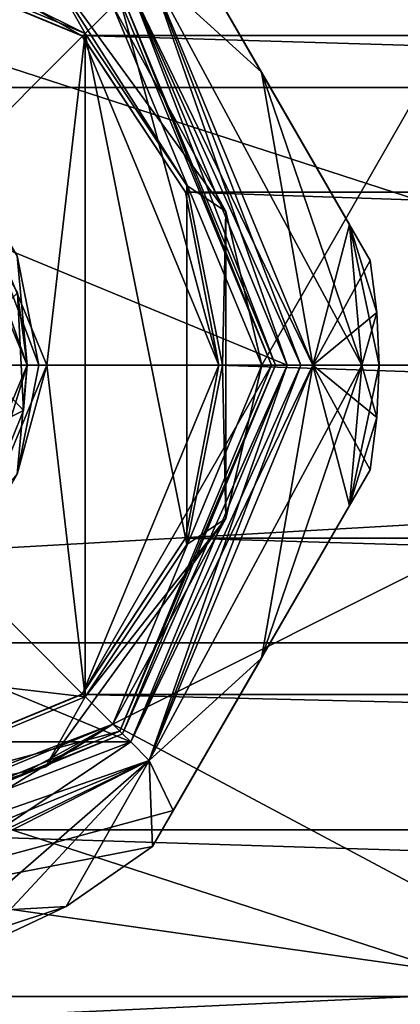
# Model space of a CAD drawing. Header units: millimetres. Extents: x -147 to 294, y -82 to 275.
# Tile 14 of 256: x -70 to -60, y -16 to 9. Entities that reach past the tile are written whole.
import ezdxf

# ---------------------------------------------------------------- set-up
doc = ezdxf.new("R2010")
doc.units = ezdxf.units.MM
doc.header["$LTSCALE"] = 67.506716
for name, color, linetype in [('219', 7, 'CONTINUOUS'), ('220', 7, 'CONTINUOUS'), ('221', 7, 'CONTINUOUS'), ('222', 7, 'CONTINUOUS'), ('224', 7, 'CONTINUOUS'), ('225', 7, 'CONTINUOUS'), ('226', 7, 'CONTINUOUS'), ('227', 7, 'CONTINUOUS'), ('228', 7, 'CONTINUOUS'), ('229', 7, 'CONTINUOUS'), ('230', 7, 'CONTINUOUS'), ('231', 7, 'CONTINUOUS'), ('232', 7, 'CONTINUOUS'), ('233', 7, 'CONTINUOUS'), ('237', 7, 'CONTINUOUS'), ('238', 7, 'CONTINUOUS'), ('240', 7, 'CONTINUOUS'), ('241', 7, 'CONTINUOUS'), ('242', 7, 'CONTINUOUS'), ('243', 7, 'CONTINUOUS'), ('270', 7, 'CONTINUOUS'), ('271', 7, 'CONTINUOUS'), ('274', 7, 'CONTINUOUS'), ('275', 7, 'CONTINUOUS'), ('374', 7, 'CONTINUOUS'), ('375', 7, 'CONTINUOUS'), ('376', 7, 'CONTINUOUS'), ('377', 7, 'CONTINUOUS'), ('378', 7, 'CONTINUOUS'), ('382', 7, 'CONTINUOUS'), ('383', 7, 'CONTINUOUS'), ('433', 7, 'CONTINUOUS'), ('434', 7, 'CONTINUOUS'), ('437', 7, 'CONTINUOUS'), ('439', 7, 'CONTINUOUS'), ('5', 7, 'CONTINUOUS'), ('7', 7, 'CONTINUOUS')]:
    doc.layers.add(name, color=color, linetype=linetype)

msp = doc.modelspace()

# ---------------------------------------------------------------- linework, layer by layer
at = {"layer": '219', "color": 7, "linetype": 'CONTINUOUS'}
for points in [[(-62.854, 0, -49.5), (-90.146, 0, -49.5), (-86.151, 9.647, -49.5), (-62.854, 0, -49.5)], [(-66.849, 9.647, -49.5), (-62.854, 0, -49.5), (-86.151, 9.647, -49.5), (-66.849, 9.647, -49.5)], [(-86.151, -9.647, -49.5), (-90.146, 0, -49.5), (-66.849, -9.647, -49.5), (-86.151, -9.647, -49.5)], [(-66.849, -9.647, -49.5), (-90.146, 0, -49.5), (-62.854, 0, -49.5), (-66.849, -9.647, -49.5)], [(-71.277, -12.607, -49.5), (-86.151, -9.647, -49.5), (-66.849, -9.647, -49.5), (-71.277, -12.607, -49.5)]]:
    msp.add_3dface(points, dxfattribs=at)
at = {"layer": '220', "color": 7, "linetype": 'CONTINUOUS'}
for points in [[(-63.15, 0, -33.5), (-63.25, 0, -33.57), (-67.131, -9.369, -33.57), (-63.15, 0, -33.5)], [(-67.06, -9.44, -33.5), (-63.15, 0, -33.5), (-67.131, -9.369, -33.57), (-67.06, -9.44, -33.5)], [(-76.5, -13.25, -33.57), (-67.06, -9.44, -33.5), (-67.131, -9.369, -33.57), (-76.5, -13.25, -33.57)], [(-76.5, -13.35, -33.5), (-67.06, -9.44, -33.5), (-76.5, -13.25, -33.57), (-76.5, -13.35, -33.5)]]:
    msp.add_3dface(points, dxfattribs=at)
at = {"layer": '221', "color": 7, "linetype": 'CONTINUOUS'}
for points in [[(-63.15, 0, -33.5), (-67.06, -9.44, -33.5), (-63.15, 0, -31.5), (-63.15, 0, -33.5)], [(-63.15, 0, -31.5), (-67.06, -9.44, -33.5), (-67.06, -9.44, -31.5), (-63.15, 0, -31.5)], [(-67.06, -9.44, -33.5), (-76.5, -13.35, -33.5), (-67.06, -9.44, -31.5), (-67.06, -9.44, -33.5)], [(-67.06, -9.44, -31.5), (-76.5, -13.35, -33.5), (-76.5, -13.35, -31.5), (-67.06, -9.44, -31.5)]]:
    msp.add_3dface(points, dxfattribs=at)
at = {"layer": '222', "color": 7, "linetype": 'CONTINUOUS'}
for points in [[(-63.15, 0, -31.5), (-66.849, 9.647, -31.5), (-67.06, 9.44, -31.5), (-63.15, 0, -31.5)], [(-66.849, 9.647, -31.5), (-63.15, 0, -31.5), (-62.854, 0, -31.5), (-66.849, 9.647, -31.5)], [(-63.15, 0, -31.5), (-67.06, -9.44, -31.5), (-62.854, 0, -31.5), (-63.15, 0, -31.5)], [(-62.854, 0, -31.5), (-67.06, -9.44, -31.5), (-66.849, -9.647, -31.5), (-62.854, 0, -31.5)], [(-67.06, -9.44, -31.5), (-76.5, -13.35, -31.5), (-66.849, -9.647, -31.5), (-67.06, -9.44, -31.5)], [(-66.849, -9.647, -31.5), (-76.5, -13.35, -31.5), (-71.277, -12.607, -31.5), (-66.849, -9.647, -31.5)]]:
    msp.add_3dface(points, dxfattribs=at)
at = {"layer": '224', "color": 7, "linetype": 'CONTINUOUS'}
for points in [[(-63.25, 0, -33.57), (-67.06, 9.44, -33.5), (-67.131, 9.369, -33.57), (-63.25, 0, -33.57)], [(-63.25, 0, -33.57), (-63.15, 0, -33.5), (-67.06, 9.44, -33.5), (-63.25, 0, -33.57)]]:
    msp.add_3dface(points, dxfattribs=at)
at = {"layer": '225', "color": 7, "linetype": 'CONTINUOUS'}
for points in [[(-63.15, 0, -33.5), (-63.15, 0, -31.5), (-67.06, 9.44, -31.5), (-63.15, 0, -33.5)], [(-63.15, 0, -33.5), (-67.06, 9.44, -31.5), (-67.06, 9.44, -33.5), (-63.15, 0, -33.5)]]:
    msp.add_3dface(points, dxfattribs=at)
at = {"layer": '226', "color": 7, "linetype": 'CONTINUOUS'}
for points in [[(-62.193, 0, -49.25), (-63.51, -7.5, -48.5), (-66.383, -10.117, -49.25), (-62.193, 0, -49.25)], [(-61.256, -3.597, -47.306), (-63.51, -7.5, -48.5), (-62.193, 0, -49.25), (-61.256, -3.597, -47.306)], [(-60.726, -2.678, -45.5), (-61.256, -3.597, -47.306), (-62.193, 0, -49.25), (-60.726, -2.678, -45.5)], [(-60.557, -1.344, -45.5), (-60.726, -2.678, -45.5), (-62.193, 0, -49.25), (-60.557, -1.344, -45.5)], [(-60.943, 0, -47.557), (-60.557, -1.344, -45.5), (-62.193, 0, -49.25), (-60.943, 0, -47.557)], [(-60.5, 0, -45.5), (-60.557, -1.344, -45.5), (-60.943, 0, -47.557), (-60.5, 0, -45.5)], [(-63.51, -7.5, -48.5), (-65.763, -11.403, -47.306), (-66.383, -10.117, -49.25), (-63.51, -7.5, -48.5)], [(-71.993, -15, -47.306), (-76.5, -15, -48.5), (-66.383, -10.117, -49.25), (-71.993, -15, -47.306)], [(-66.383, -10.117, -49.25), (-76.5, -15, -48.5), (-76.5, -14.307, -49.25), (-66.383, -10.117, -49.25)], [(-70.932, -15, -45.5), (-71.993, -15, -47.306), (-66.383, -10.117, -49.25), (-70.932, -15, -45.5)], [(-68.5, -13.856, -45.5), (-70.932, -15, -45.5), (-66.383, -10.117, -49.25), (-68.5, -13.856, -45.5)], [(-66.294, -12.322, -45.5), (-68.5, -13.856, -45.5), (-66.383, -10.117, -49.25), (-66.294, -12.322, -45.5)], [(-65.763, -11.403, -47.306), (-66.294, -12.322, -45.5), (-66.383, -10.117, -49.25), (-65.763, -11.403, -47.306)]]:
    msp.add_3dface(points, dxfattribs=at)
at = {"layer": '227', "color": 7, "linetype": 'CONTINUOUS'}
for points in [[(-66.849, -9.647, -49.5), (-62.854, 0, -49.5), (-66.383, -10.117, -49.25), (-66.849, -9.647, -49.5)], [(-66.383, -10.117, -49.25), (-62.854, 0, -49.5), (-62.501, 0, -49.435), (-66.383, -10.117, -49.25)], [(-62.193, 0, -49.25), (-66.383, -10.117, -49.25), (-62.501, 0, -49.435), (-62.193, 0, -49.25)], [(-71.277, -12.607, -49.5), (-66.849, -9.647, -49.5), (-66.383, -10.117, -49.25), (-71.277, -12.607, -49.5)], [(-71.277, -12.607, -49.5), (-66.383, -10.117, -49.25), (-76.5, -14.307, -49.25), (-71.277, -12.607, -49.5)]]:
    msp.add_3dface(points, dxfattribs=at)
at = {"layer": '228', "color": 7, "linetype": 'CONTINUOUS'}
for points in [[(-62.854, 0, -31.5), (-66.849, -9.647, -31.5), (-62.501, 0, -31.565), (-62.854, 0, -31.5)], [(-62.501, 0, -31.565), (-66.849, -9.647, -31.5), (-62.193, 0, -31.75), (-62.501, 0, -31.565)], [(-62.193, 0, -31.75), (-66.849, -9.647, -31.5), (-66.383, -10.117, -31.75), (-62.193, 0, -31.75)], [(-66.849, -9.647, -31.5), (-71.277, -12.607, -31.5), (-66.383, -10.117, -31.75), (-66.849, -9.647, -31.5)], [(-71.277, -12.607, -31.5), (-76.5, -13.646, -31.5), (-66.383, -10.117, -31.75), (-71.277, -12.607, -31.5)], [(-66.383, -10.117, -31.75), (-76.5, -13.646, -31.5), (-76.5, -14.307, -31.75), (-66.383, -10.117, -31.75)]]:
    msp.add_3dface(points, dxfattribs=at)
at = {"layer": '229', "color": 7, "linetype": 'CONTINUOUS'}
for points in [[(-62.193, 0, -31.75), (-66.383, -10.117, -31.75), (-60.943, 0, -33.443), (-62.193, 0, -31.75)], [(-60.943, 0, -33.443), (-66.383, -10.117, -31.75), (-63.51, -7.5, -32.5), (-60.943, 0, -33.443)], [(-61.256, -3.597, -33.694), (-60.943, 0, -33.443), (-63.51, -7.5, -32.5), (-61.256, -3.597, -33.694)], [(-60.5, 0, -35.5), (-60.943, 0, -33.443), (-61.256, -3.597, -33.694), (-60.5, 0, -35.5)], [(-60.557, -1.344, -35.5), (-60.5, 0, -35.5), (-61.256, -3.597, -33.694), (-60.557, -1.344, -35.5)], [(-60.726, -2.678, -35.5), (-60.557, -1.344, -35.5), (-61.256, -3.597, -33.694), (-60.726, -2.678, -35.5)], [(-63.51, -7.5, -32.5), (-66.383, -10.117, -31.75), (-65.763, -11.403, -33.694), (-63.51, -7.5, -32.5)], [(-66.383, -10.117, -31.75), (-76.5, -14.307, -31.75), (-65.763, -11.403, -33.694), (-66.383, -10.117, -31.75)], [(-65.763, -11.403, -33.694), (-76.5, -14.307, -31.75), (-66.294, -12.322, -35.5), (-65.763, -11.403, -33.694)], [(-66.294, -12.322, -35.5), (-76.5, -14.307, -31.75), (-68.5, -13.856, -35.5), (-66.294, -12.322, -35.5)], [(-68.5, -13.856, -35.5), (-76.5, -14.307, -31.75), (-71.993, -15, -33.694), (-68.5, -13.856, -35.5)], [(-70.932, -15, -35.5), (-68.5, -13.856, -35.5), (-71.993, -15, -33.694), (-70.932, -15, -35.5)]]:
    msp.add_3dface(points, dxfattribs=at)
at = {"layer": '230', "color": 7, "linetype": 'CONTINUOUS'}
for points in [[(-63.51, 7.5, -48.5), (-66.383, 10.117, -49.25), (-65.763, 11.403, -47.306), (-63.51, 7.5, -48.5)], [(-60.943, 0, -47.557), (-62.193, 0, -49.25), (-66.383, 10.117, -49.25), (-60.943, 0, -47.557)], [(-60.943, 0, -47.557), (-66.383, 10.117, -49.25), (-63.51, 7.5, -48.5), (-60.943, 0, -47.557)], [(-61.256, 3.597, -47.306), (-60.943, 0, -47.557), (-63.51, 7.5, -48.5), (-61.256, 3.597, -47.306)], [(-60.5, 0, -45.5), (-60.943, 0, -47.557), (-61.256, 3.597, -47.306), (-60.5, 0, -45.5)], [(-60.557, 1.344, -45.5), (-60.5, 0, -45.5), (-61.256, 3.597, -47.306), (-60.557, 1.344, -45.5)], [(-60.726, 2.678, -45.5), (-60.557, 1.344, -45.5), (-61.256, 3.597, -47.306), (-60.726, 2.678, -45.5)]]:
    msp.add_3dface(points, dxfattribs=at)
at = {"layer": '231', "color": 7, "linetype": 'CONTINUOUS'}
for points in [[(-62.193, 0, -49.25), (-66.849, 9.647, -49.5), (-66.383, 10.117, -49.25), (-62.193, 0, -49.25)], [(-62.854, 0, -49.5), (-66.849, 9.647, -49.5), (-62.501, 0, -49.435), (-62.854, 0, -49.5)], [(-66.849, 9.647, -49.5), (-62.193, 0, -49.25), (-62.501, 0, -49.435), (-66.849, 9.647, -49.5)]]:
    msp.add_3dface(points, dxfattribs=at)
at = {"layer": '232', "color": 7, "linetype": 'CONTINUOUS'}
for points in [[(-66.849, 9.647, -31.5), (-62.854, 0, -31.5), (-66.383, 10.117, -31.75), (-66.849, 9.647, -31.5)], [(-62.854, 0, -31.5), (-62.501, 0, -31.565), (-66.383, 10.117, -31.75), (-62.854, 0, -31.5)], [(-62.501, 0, -31.565), (-62.193, 0, -31.75), (-66.383, 10.117, -31.75), (-62.501, 0, -31.565)]]:
    msp.add_3dface(points, dxfattribs=at)
at = {"layer": '233', "color": 7, "linetype": 'CONTINUOUS'}
for points in [[(-65.763, 11.403, -33.694), (-66.383, 10.117, -31.75), (-63.51, 7.5, -32.5), (-65.763, 11.403, -33.694)], [(-66.383, 10.117, -31.75), (-62.193, 0, -31.75), (-63.51, 7.5, -32.5), (-66.383, 10.117, -31.75)], [(-63.51, 7.5, -32.5), (-62.193, 0, -31.75), (-61.256, 3.597, -33.694), (-63.51, 7.5, -32.5)], [(-61.256, 3.597, -33.694), (-62.193, 0, -31.75), (-60.726, 2.678, -35.5), (-61.256, 3.597, -33.694)], [(-60.726, 2.678, -35.5), (-62.193, 0, -31.75), (-60.557, 1.344, -35.5), (-60.726, 2.678, -35.5)], [(-62.193, 0, -31.75), (-60.943, 0, -33.443), (-60.557, 1.344, -35.5), (-62.193, 0, -31.75)], [(-60.943, 0, -33.443), (-60.5, 0, -35.5), (-60.557, 1.344, -35.5), (-60.943, 0, -33.443)]]:
    msp.add_3dface(points, dxfattribs=at)
at = {"layer": '237', "color": 7, "linetype": 'CONTINUOUS'}
for points in [[(-66.294, 12.322, -45.5), (-66.294, 12.322, -35.5), (-60.726, 2.678, -45.5), (-66.294, 12.322, -45.5)], [(-66.294, 12.322, -45.5), (-60.726, 2.678, -45.5), (-61.256, 3.597, -47.306), (-66.294, 12.322, -45.5)], [(-66.294, 12.322, -45.5), (-61.256, 3.597, -47.306), (-65.763, 11.403, -47.306), (-66.294, 12.322, -45.5)], [(-60.726, 2.678, -45.5), (-66.294, 12.322, -35.5), (-60.726, 2.678, -35.5), (-60.726, 2.678, -45.5)], [(-66.294, 12.322, -35.5), (-65.763, 11.403, -33.694), (-60.726, 2.678, -35.5), (-66.294, 12.322, -35.5)], [(-61.256, 3.597, -47.306), (-63.51, 7.5, -48.5), (-65.763, 11.403, -47.306), (-61.256, 3.597, -47.306)], [(-65.763, 11.403, -33.694), (-63.51, 7.5, -32.5), (-61.256, 3.597, -33.694), (-65.763, 11.403, -33.694)], [(-65.763, 11.403, -33.694), (-61.256, 3.597, -33.694), (-60.726, 2.678, -35.5), (-65.763, 11.403, -33.694)]]:
    msp.add_3dface(points, dxfattribs=at)
at = {"layer": '238', "color": 7, "linetype": 'CONTINUOUS'}
for points in [[(-66.294, -12.322, -45.5), (-65.763, -11.403, -47.306), (-60.726, -2.678, -45.5), (-66.294, -12.322, -45.5)], [(-66.294, -12.322, -45.5), (-60.726, -2.678, -45.5), (-60.726, -2.678, -35.5), (-66.294, -12.322, -45.5)], [(-66.294, -12.322, -45.5), (-60.726, -2.678, -35.5), (-66.294, -12.322, -35.5), (-66.294, -12.322, -45.5)], [(-60.726, -2.678, -35.5), (-61.256, -3.597, -33.694), (-66.294, -12.322, -35.5), (-60.726, -2.678, -35.5)], [(-65.763, -11.403, -47.306), (-61.256, -3.597, -47.306), (-60.726, -2.678, -45.5), (-65.763, -11.403, -47.306)], [(-61.256, -3.597, -33.694), (-65.763, -11.403, -33.694), (-66.294, -12.322, -35.5), (-61.256, -3.597, -33.694)], [(-65.763, -11.403, -47.306), (-63.51, -7.5, -48.5), (-61.256, -3.597, -47.306), (-65.763, -11.403, -47.306)], [(-61.256, -3.597, -33.694), (-63.51, -7.5, -32.5), (-65.763, -11.403, -33.694), (-61.256, -3.597, -33.694)]]:
    msp.add_3dface(points, dxfattribs=at)
at = {"layer": '240', "color": 7, "linetype": 'CONTINUOUS'}
for points in [[(-63.25, 0, -33.57), (-67.131, 9.369, -33.57), (-63.25, 0, -28.109), (-63.25, 0, -33.57)], [(-63.25, 0, -28.109), (-67.131, 9.369, -33.57), (-67.131, 9.369, -28.109), (-63.25, 0, -28.109)]]:
    msp.add_3dface(points, dxfattribs=at)
at = {"layer": '241', "color": 7, "linetype": 'CONTINUOUS'}
for points in [[(-67.131, -9.369, -33.57), (-63.25, 0, -33.57), (-67.131, -9.369, -28.109), (-67.131, -9.369, -33.57)], [(-63.25, 0, -33.57), (-63.25, 0, -28.109), (-67.131, -9.369, -28.109), (-63.25, 0, -33.57)], [(-76.5, -13.25, -33.57), (-67.131, -9.369, -33.57), (-76.5, -13.25, -28.109), (-76.5, -13.25, -33.57)], [(-76.5, -13.25, -28.109), (-67.131, -9.369, -33.57), (-67.131, -9.369, -28.109), (-76.5, -13.25, -28.109)]]:
    msp.add_3dface(points, dxfattribs=at)
at = {"layer": '242', "color": 7, "linetype": 'CONTINUOUS'}
for points in [[(-67.131, 9.369, -28.109), (-76.5, 13.25, -28.109), (-68.085, 8.415, -26.5), (-67.131, 9.369, -28.109)], [(-68.085, 8.415, -26.5), (-76.5, 13.25, -28.109), (-76.5, 11.9, -26.5), (-68.085, 8.415, -26.5)], [(-64.6, 0, -26.5), (-67.131, 9.369, -28.109), (-68.085, 8.415, -26.5), (-64.6, 0, -26.5)], [(-63.25, 0, -28.109), (-67.131, 9.369, -28.109), (-64.6, 0, -26.5), (-63.25, 0, -28.109)]]:
    msp.add_3dface(points, dxfattribs=at)
at = {"layer": '243', "color": 7, "linetype": 'CONTINUOUS'}
for points in [[(-67.131, -9.369, -28.109), (-63.25, 0, -28.109), (-68.085, -8.415, -26.5), (-67.131, -9.369, -28.109)], [(-63.25, 0, -28.109), (-64.6, 0, -26.5), (-68.085, -8.415, -26.5), (-63.25, 0, -28.109)], [(-76.5, -11.9, -26.5), (-67.131, -9.369, -28.109), (-68.085, -8.415, -26.5), (-76.5, -11.9, -26.5)], [(-76.5, -13.25, -28.109), (-67.131, -9.369, -28.109), (-76.5, -11.9, -26.5), (-76.5, -13.25, -28.109)]]:
    msp.add_3dface(points, dxfattribs=at)
at = {"layer": '270', "color": 7, "linetype": 'CONTINUOUS'}
for points in [[(-68.5, -13.856, -45.5), (-66.294, -12.322, -45.5), (-68.5, -13.856, -35.5), (-68.5, -13.856, -45.5)], [(-66.294, -12.322, -45.5), (-66.294, -12.322, -35.5), (-68.5, -13.856, -35.5), (-66.294, -12.322, -45.5)], [(-70.932, -15, -45.5), (-68.5, -13.856, -45.5), (-70.932, -15, -35.5), (-70.932, -15, -45.5)], [(-68.5, -13.856, -45.5), (-68.5, -13.856, -35.5), (-70.932, -15, -35.5), (-68.5, -13.856, -45.5)]]:
    msp.add_3dface(points, dxfattribs=at)
at = {"layer": '271', "color": 7, "linetype": 'CONTINUOUS'}
for points in [[(-60.557, 1.344, -45.5), (-60.726, 2.678, -45.5), (-60.557, 1.344, -35.5), (-60.557, 1.344, -45.5)], [(-60.726, 2.678, -45.5), (-60.726, 2.678, -35.5), (-60.557, 1.344, -35.5), (-60.726, 2.678, -45.5)], [(-60.5, 0, -35.5), (-60.5, 0, -45.5), (-60.557, 1.344, -45.5), (-60.5, 0, -35.5)], [(-60.5, 0, -35.5), (-60.557, 1.344, -45.5), (-60.557, 1.344, -35.5), (-60.5, 0, -35.5)], [(-60.557, -1.344, -45.5), (-60.5, 0, -45.5), (-60.557, -1.344, -35.5), (-60.557, -1.344, -45.5)], [(-60.5, 0, -45.5), (-60.5, 0, -35.5), (-60.557, -1.344, -35.5), (-60.5, 0, -45.5)], [(-60.726, -2.678, -45.5), (-60.557, -1.344, -45.5), (-60.726, -2.678, -35.5), (-60.726, -2.678, -45.5)], [(-60.557, -1.344, -45.5), (-60.557, -1.344, -35.5), (-60.726, -2.678, -35.5), (-60.557, -1.344, -45.5)]]:
    msp.add_3dface(points, dxfattribs=at)
at = {"layer": '274', "color": 7, "linetype": 'CONTINUOUS'}
for points in [[(-76.5, 11.9, -19.682), (-68.104, 8.433, -21.398), (-76.5, 11.9, -26.5), (-76.5, 11.9, -19.682)], [(-68.104, 8.433, -21.398), (-68.085, 8.415, -26.5), (-76.5, 11.9, -26.5), (-68.104, 8.433, -21.398)], [(-68.104, 8.433, -21.398), (-65.454, 4.428, -22.57), (-68.085, 8.415, -26.5), (-68.104, 8.433, -21.398)], [(-65.454, 4.428, -22.57), (-64.6, 0, -23), (-68.085, 8.415, -26.5), (-65.454, 4.428, -22.57)], [(-64.6, 0, -23), (-64.6, 0, -26.5), (-68.085, 8.415, -26.5), (-64.6, 0, -23)]]:
    msp.add_3dface(points, dxfattribs=at)
at = {"layer": '275', "color": 7, "linetype": 'CONTINUOUS'}
for points in [[(-64.6, 0, -26.5), (-65.454, -4.428, -22.57), (-68.085, -8.415, -26.5), (-64.6, 0, -26.5)], [(-64.6, 0, -23), (-65.454, -4.428, -22.57), (-64.6, 0, -26.5), (-64.6, 0, -23)], [(-65.454, -4.428, -22.57), (-68.104, -8.433, -21.398), (-68.085, -8.415, -26.5), (-65.454, -4.428, -22.57)], [(-68.104, -8.433, -21.398), (-76.5, -11.9, -19.682), (-68.085, -8.415, -26.5), (-68.104, -8.433, -21.398)], [(-76.5, -11.9, -19.682), (-76.5, -11.9, -26.5), (-68.085, -8.415, -26.5), (-76.5, -11.9, -19.682)]]:
    msp.add_3dface(points, dxfattribs=at)
at = {"layer": '374', "color": 7, "linetype": 'CONTINUOUS'}
for points in [[(-71.55, 4.95, -59), (-69.749, 1.851, -68.5), (-69.5, 0, -59), (-71.55, 4.95, -59)], [(-69.749, 1.851, -68.5), (-69.597, -1.162, -68.5), (-69.5, 0, -59), (-69.749, 1.851, -68.5)], [(-69.5, 0, -59), (-70.727, -3.959, -68.5), (-71.55, -4.95, -59), (-69.5, 0, -59)], [(-69.597, -1.162, -68.5), (-70.727, -3.959, -68.5), (-69.5, 0, -59), (-69.597, -1.162, -68.5)]]:
    msp.add_3dface(points, dxfattribs=at)
at = {"layer": '375', "color": 7, "linetype": 'CONTINUOUS'}
for points in [[(-71.55, 4.95, -59), (-69.5, 0, -59), (-71.341, 5.164, -59), (-71.55, 4.95, -59)], [(-71.341, 5.164, -59), (-69.5, 0, -59), (-69.756, 2.795, -59), (-71.341, 5.164, -59)], [(-69.756, 2.795, -59), (-69.5, 0, -59), (-69.2, 0, -59), (-69.756, 2.795, -59)], [(-69.5, 0, -59), (-71.55, -4.95, -59), (-69.756, -2.795, -59), (-69.5, 0, -59)], [(-69.2, 0, -59), (-69.5, 0, -59), (-69.756, -2.795, -59), (-69.2, 0, -59)]]:
    msp.add_3dface(points, dxfattribs=at)
at = {"layer": '376', "color": 7, "linetype": 'CONTINUOUS'}
for points in [[(-71.197, 5.303, -58.8), (-69, 0, -58.8), (-71.197, 5.303, -50.1), (-71.197, 5.303, -58.8)], [(-71.197, 5.303, -50.1), (-69, 0, -58.8), (-69, 0, -50.1), (-71.197, 5.303, -50.1)], [(-69, 0, -58.8), (-71.197, -5.303, -58.8), (-69, 0, -50.1), (-69, 0, -58.8)], [(-69, 0, -50.1), (-71.197, -5.303, -58.8), (-71.197, -5.303, -50.1), (-69, 0, -50.1)]]:
    msp.add_3dface(points, dxfattribs=at)
at = {"layer": '377', "color": 7, "linetype": 'CONTINUOUS'}
for points in [[(-76.5, 12, -50.1), (-71.197, 5.303, -50.1), (-68.017, 8.488, -50.1), (-76.5, 12, -50.1)], [(-71.197, 5.303, -50.1), (-69, 0, -50.1), (-68.017, 8.488, -50.1), (-71.197, 5.303, -50.1)], [(-68.017, 8.488, -50.1), (-69, 0, -50.1), (-68.017, -8.488, -50.1), (-68.017, 8.488, -50.1)], [(-65.414, 4.594, -50.1), (-68.017, 8.488, -50.1), (-65.414, -4.594, -50.1), (-65.414, 4.594, -50.1)], [(-65.414, -4.594, -50.1), (-68.017, 8.488, -50.1), (-68.017, -8.488, -50.1), (-65.414, -4.594, -50.1)], [(-64.5, 0, -50.1), (-65.414, 4.594, -50.1), (-65.414, -4.594, -50.1), (-64.5, 0, -50.1)], [(-69, 0, -50.1), (-71.197, -5.303, -50.1), (-68.017, -8.488, -50.1), (-69, 0, -50.1)], [(-71.197, -5.303, -50.1), (-76.5, -7.5, -50.1), (-68.017, -8.488, -50.1), (-71.197, -5.303, -50.1)], [(-68.017, -8.488, -50.1), (-76.5, -7.5, -50.1), (-76.5, -12, -50.1), (-68.017, -8.488, -50.1)]]:
    msp.add_3dface(points, dxfattribs=at)
at = {"layer": '378', "color": 7, "linetype": 'CONTINUOUS'}
for points in [[(-69.597, -1.162, -68.5), (-69.749, 1.851, -68.5), (-71.121, 0.479, -70.1), (-69.597, -1.162, -68.5)], [(-71.537, -2.129, -70.1), (-69.597, -1.162, -68.5), (-71.121, 0.479, -70.1), (-71.537, -2.129, -70.1)], [(-70.727, -3.959, -68.5), (-69.597, -1.162, -68.5), (-71.537, -2.129, -70.1), (-70.727, -3.959, -68.5)]]:
    msp.add_3dface(points, dxfattribs=at)
at = {"layer": '382', "color": 7, "linetype": 'CONTINUOUS'}
for points in [[(-76.5, 12, -50.1), (-68.017, 8.488, -50.1), (-76.5, 12.707, -50.393), (-76.5, 12, -50.1)], [(-76.5, 12.707, -50.393), (-68.017, 8.488, -50.1), (-69.031, 10.28, -50.393), (-76.5, 12.707, -50.393)], [(-68.017, 8.488, -50.1), (-65.414, 4.594, -50.1), (-69.031, 10.28, -50.393), (-68.017, 8.488, -50.1)], [(-65.414, 4.594, -50.1), (-64.415, 3.927, -50.393), (-69.031, 10.28, -50.393), (-65.414, 4.594, -50.1)], [(-64.415, 3.927, -50.393), (-67.308, 9.192, -51.1), (-69.031, 10.28, -50.393), (-64.415, 3.927, -50.393)], [(-63.5, 0, -51.1), (-67.308, 9.192, -51.1), (-64.415, 3.927, -50.393), (-63.5, 0, -51.1)], [(-65.414, 4.594, -50.1), (-64.5, 0, -50.1), (-64.415, 3.927, -50.393), (-65.414, 4.594, -50.1)], [(-64.5, 0, -50.1), (-64.415, -3.927, -50.393), (-64.415, 3.927, -50.393), (-64.5, 0, -50.1)], [(-64.415, -3.927, -50.393), (-63.5, 0, -51.1), (-64.415, 3.927, -50.393), (-64.415, -3.927, -50.393)], [(-67.308, -9.192, -51.1), (-63.5, 0, -51.1), (-64.415, -3.927, -50.393), (-67.308, -9.192, -51.1)], [(-64.5, 0, -50.1), (-65.414, -4.594, -50.1), (-64.415, -3.927, -50.393), (-64.5, 0, -50.1)], [(-68.017, -8.488, -50.1), (-69.031, -10.28, -50.393), (-64.415, -3.927, -50.393), (-68.017, -8.488, -50.1)], [(-69.031, -10.28, -50.393), (-67.308, -9.192, -51.1), (-64.415, -3.927, -50.393), (-69.031, -10.28, -50.393)], [(-65.414, -4.594, -50.1), (-68.017, -8.488, -50.1), (-64.415, -3.927, -50.393), (-65.414, -4.594, -50.1)], [(-68.017, -8.488, -50.1), (-76.5, -12, -50.1), (-69.031, -10.28, -50.393), (-68.017, -8.488, -50.1)], [(-76.5, -12.707, -50.393), (-76.5, -13, -51.1), (-67.308, -9.192, -51.1), (-76.5, -12.707, -50.393)], [(-76.5, -12.707, -50.393), (-67.308, -9.192, -51.1), (-69.031, -10.28, -50.393), (-76.5, -12.707, -50.393)], [(-76.5, -12, -50.1), (-76.5, -12.707, -50.393), (-69.031, -10.28, -50.393), (-76.5, -12, -50.1)]]:
    msp.add_3dface(points, dxfattribs=at)
at = {"layer": '383', "color": 7, "linetype": 'CONTINUOUS'}
for points in [[(-69.756, 2.795, -59), (-69.2, 0, -59), (-71.197, 5.303, -58.8), (-69.756, 2.795, -59)], [(-69.2, 0, -59), (-69, 0, -58.8), (-71.197, 5.303, -58.8), (-69.2, 0, -59)], [(-69.756, -2.795, -59), (-71.197, -5.303, -58.8), (-69, 0, -58.8), (-69.756, -2.795, -59)], [(-69.2, 0, -59), (-69.756, -2.795, -59), (-69, 0, -58.8), (-69.2, 0, -59)]]:
    msp.add_3dface(points, dxfattribs=at)
at = {"layer": '433', "color": 7, "linetype": 'CONTINUOUS'}
for points in [[(-63.5, 0, -70.1), (-54.247, 16.158, -70.1), (-67.308, 9.192, -70.1), (-63.5, 0, -70.1)], [(-49, 0, -70.1), (-54.247, 16.158, -70.1), (-63.5, 0, -70.1), (-49, 0, -70.1)], [(-54.247, -16.158, -70.1), (-49, 0, -70.1), (-67.308, -9.192, -70.1), (-54.247, -16.158, -70.1)], [(-67.308, -9.192, -70.1), (-49, 0, -70.1), (-63.5, 0, -70.1), (-67.308, -9.192, -70.1)], [(-76.5, -13, -70.1), (-54.247, -16.158, -70.1), (-67.308, -9.192, -70.1), (-76.5, -13, -70.1)], [(-98.753, -16.158, -70.1), (-54.247, -16.158, -70.1), (-76.5, -13, -70.1), (-98.753, -16.158, -70.1)], [(-92.668, -22.245, -70.1), (-54.247, -16.158, -70.1), (-98.753, -16.158, -70.1), (-92.668, -22.245, -70.1)], [(-60.332, -22.245, -70.1), (-54.247, -16.158, -70.1), (-92.668, -22.245, -70.1), (-60.332, -22.245, -70.1)]]:
    msp.add_3dface(points, dxfattribs=at)
at = {"layer": '434', "color": 7, "linetype": 'CONTINUOUS'}
for points in [[(-46.5, 0, -81.1), (-106.5, 0, -81.1), (-100.771, 17.634, -81.1), (-46.5, 0, -81.1)], [(-52.229, 17.634, -81.1), (-46.5, 0, -81.1), (-100.771, 17.634, -81.1), (-52.229, 17.634, -81.1)], [(-100.771, -17.634, -81.1), (-106.5, 0, -81.1), (-52.229, -17.634, -81.1), (-100.771, -17.634, -81.1)], [(-52.229, -17.634, -81.1), (-106.5, 0, -81.1), (-46.5, 0, -81.1), (-52.229, -17.634, -81.1)]]:
    msp.add_3dface(points, dxfattribs=at)
at = {"layer": '437', "color": 7, "linetype": 'CONTINUOUS'}
for points in [[(-51.153, -14.634, -70.832), (-60.332, -22.245, -70.1), (-61.866, -25.347, -70.832), (-51.153, -14.634, -70.832)], [(-52.229, -17.634, -72.6), (-51.153, -14.634, -70.832), (-61.866, -25.347, -70.832), (-52.229, -17.634, -72.6)], [(-54.247, -16.158, -70.1), (-60.332, -22.245, -70.1), (-51.153, -14.634, -70.832), (-54.247, -16.158, -70.1)]]:
    msp.add_3dface(points, dxfattribs=at)
at = {"layer": '439', "color": 7, "linetype": 'CONTINUOUS'}
for points in [[(-67.308, 9.192, -51.1), (-63.5, 0, -51.1), (-67.308, 9.192, -70.1), (-67.308, 9.192, -51.1)], [(-63.5, 0, -51.1), (-63.5, 0, -70.1), (-67.308, 9.192, -70.1), (-63.5, 0, -51.1)], [(-63.5, 0, -51.1), (-67.308, -9.192, -51.1), (-63.5, 0, -70.1), (-63.5, 0, -51.1)], [(-67.308, -9.192, -51.1), (-67.308, -9.192, -70.1), (-63.5, 0, -70.1), (-67.308, -9.192, -51.1)], [(-67.308, -9.192, -51.1), (-76.5, -13, -51.1), (-67.308, -9.192, -70.1), (-67.308, -9.192, -51.1)], [(-76.5, -13, -51.1), (-72.5, -12.369, -65.6), (-67.308, -9.192, -70.1), (-76.5, -13, -51.1)], [(-73.671, -12.688, -68.428), (-76.5, -13, -69.6), (-67.308, -9.192, -70.1), (-73.671, -12.688, -68.428)], [(-76.5, -13, -69.6), (-76.5, -13, -70.1), (-67.308, -9.192, -70.1), (-76.5, -13, -69.6)], [(-72.5, -12.369, -65.6), (-73.671, -12.688, -68.428), (-67.308, -9.192, -70.1), (-72.5, -12.369, -65.6)]]:
    msp.add_3dface(points, dxfattribs=at)
at = {"layer": '5', "color": 7, "linetype": 'CONTINUOUS'}
for points in [[(-112.7, 18.607, 13.519), (-112.7, 7.107, 21.874), (136.7, 18.607, 13.519), (-112.7, 18.607, 13.519)], [(136.7, 18.607, 13.519), (-112.7, 7.107, 21.874), (136.7, 7.107, 21.874), (136.7, 18.607, 13.519)], [(-112.7, 7.107, 21.874), (-112.7, -7.107, 21.874), (136.7, 7.107, 21.874), (-112.7, 7.107, 21.874)], [(136.7, 7.107, 21.874), (-112.7, -7.107, 21.874), (136.7, -7.107, 21.874), (136.7, 7.107, 21.874)], [(-112.7, -7.107, 21.874), (-112.7, -18.607, 13.519), (136.7, -7.107, 21.874), (-112.7, -7.107, 21.874)], [(136.7, -7.107, 21.874), (-112.7, -18.607, 13.519), (136.7, -18.607, 13.519), (136.7, -7.107, 21.874)]]:
    msp.add_3dface(points, dxfattribs=at)
at = {"layer": '7', "color": 7, "linetype": 'CONTINUOUS'}
for points in [[(-68.104, 8.433, -21.398), (-76.5, 11.9, -19.682), (68.104, 8.433, -21.398), (-68.104, 8.433, -21.398)], [(68.104, 8.433, -21.398), (-76.5, 11.9, -19.682), (76.5, 11.9, -19.682), (68.104, 8.433, -21.398)], [(-65.454, 4.428, -22.57), (-68.104, 8.433, -21.398), (65.454, 4.428, -22.57), (-65.454, 4.428, -22.57)], [(65.454, 4.428, -22.57), (-68.104, 8.433, -21.398), (68.104, 8.433, -21.398), (65.454, 4.428, -22.57)], [(-64.6, 0, -23), (-65.454, 4.428, -22.57), (64.6, 0, -23), (-64.6, 0, -23)], [(64.6, 0, -23), (-65.454, 4.428, -22.57), (65.454, 4.428, -22.57), (64.6, 0, -23)], [(-65.454, -4.428, -22.57), (-64.6, 0, -23), (65.454, -4.428, -22.57), (-65.454, -4.428, -22.57)], [(65.454, -4.428, -22.57), (-64.6, 0, -23), (64.6, 0, -23), (65.454, -4.428, -22.57)], [(-68.104, -8.433, -21.398), (-65.454, -4.428, -22.57), (68.104, -8.433, -21.398), (-68.104, -8.433, -21.398)], [(68.104, -8.433, -21.398), (-65.454, -4.428, -22.57), (65.454, -4.428, -22.57), (68.104, -8.433, -21.398)], [(-76.5, -11.9, -19.682), (-68.104, -8.433, -21.398), (76.5, -11.9, -19.682), (-76.5, -11.9, -19.682)], [(76.5, -11.9, -19.682), (-68.104, -8.433, -21.398), (68.104, -8.433, -21.398), (76.5, -11.9, -19.682)], [(136.7, -18.607, -13.519), (-112.7, -18.607, -13.519), (-76.5, -11.9, -19.682), (136.7, -18.607, -13.519)], [(136.7, -18.607, -13.519), (-76.5, -11.9, -19.682), (76.5, -11.9, -19.682), (136.7, -18.607, -13.519)]]:
    msp.add_3dface(points, dxfattribs=at)

doc.saveas('drawing.dxf')
